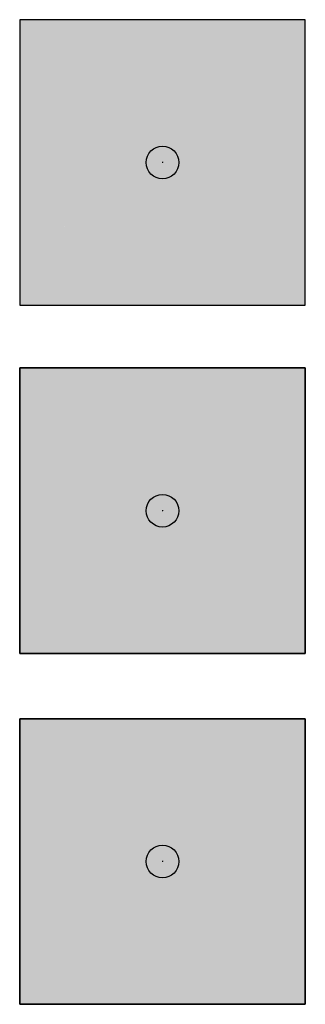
# Model space of a CAD drawing. Header units: millimetres. Extents: x -20879 to 80472, y -12121 to 39016.
# Tile 41 of 63: x 18211 to 18911, y 24476 to 26889. Entities that reach past the tile are written whole.
import ezdxf

# ---------------------------------------------------------------- set-up
doc = ezdxf.new("R2010")
doc.units = ezdxf.units.MM
doc.layers.add('DVD-VB-V_TEXT', color=7, linetype='Continuous')
doc.layers.add('FL6411--_EHBO', color=7, linetype='Continuous')
doc.layers.add('RVB-VB-V_Aanwijslijn', color=7, linetype='Continuous', true_color=0xff0001)
doc.styles.add('DVD_ALG 1.8mm_RE', font='arial.ttf', dxfattribs={"height": 1.8})

# ---------------------------------------------------------------- blocks, each defined once
blk = doc.blocks.new('RVB_EHBO_005_Icon')
at = {"layer": 'FL6411--_EHBO', "linetype": 'Continuous', "lineweight": 0, "true_color": 0x008542}
h = blk.add_hatch(color=116, dxfattribs=at)
h.paths.add_polyline_path([(-3.499999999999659, 3.5), (-3.499999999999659, -3.5), (3.500000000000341, -3.5), (3.500000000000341, 3.5)])
h.paths.add_polyline_path([(-0.2029349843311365, 1.183153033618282, 0.1660424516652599), (-0.1001776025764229, 1.29989294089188), (-0.03245387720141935, 1.463392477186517, -0.3447770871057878), (0.2257948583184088, 1.60922876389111), (0.409946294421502, 1.581404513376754, -0.4769652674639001), (0.5417026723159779, 1.13181989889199), (-0.5864373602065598, -0.7057380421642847), (-1.184474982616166, -0.4580227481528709, 0.3634774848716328), (-1.47926380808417, -0.5506873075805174), (-2.222882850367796, -1.457943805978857, -0.3983805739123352), (-2.544023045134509, -1.537760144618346), (-2.550567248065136, -1.534059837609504, -0.4363796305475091), (-2.632114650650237, -1.190797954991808), (-1.669504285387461, 0.09827103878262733, -0.3576229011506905), (-1.377445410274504, 0.1867627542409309), (-0.8297330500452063, -0.04010713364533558, 0.4142135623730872), (-0.5153520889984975, 0.0901137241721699), (-0.3093765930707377, 0.5873825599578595), (-0.3679582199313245, 0.6116478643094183, 0.2234642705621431), (-0.4702689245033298, 0.6068351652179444), (-0.6679021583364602, 0.502253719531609, -0.3790353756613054), (-0.9778998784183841, 0.5774249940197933), (-0.9834871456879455, 0.5854483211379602, -0.4403364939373), (-0.94453072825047, 0.7586104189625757)], flags=16)
h.paths.add_polyline_path([(-0.07472289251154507, 2.174004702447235, -1), (0.8525682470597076, 2.174004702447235, -1)], flags=16)
h.paths.add_polyline_path([(1.092274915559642, 1.789552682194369), (0.9639955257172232, 2.7018521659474), (1.188107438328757, 2.759318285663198), (1.342815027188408, 1.743951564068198), (-0.1827717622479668, -1.030001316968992), (0.1494083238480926, -1.182929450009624), (0.6470350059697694, -0.7531023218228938), (0.7752890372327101, -0.9456624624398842), (-0.733893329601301, -2.241455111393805, -2.45375769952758), (-1.08631609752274, -1.9080272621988), (-0.5320684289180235, -1.123896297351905), (-1.265531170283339, -0.7862267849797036), (-1.168778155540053, -0.5760664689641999), (-0.396237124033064, -0.9317267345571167)], flags=16)
h.paths.add_polyline_path([(1.379497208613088, -1.038698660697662), (2.141504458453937, -1.038698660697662), (2.141504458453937, -0.4309329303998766), (3.057753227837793, -0.4309329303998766), (3.057753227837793, -0.5851744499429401), (2.295745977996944, -0.5851744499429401), (2.295745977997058, -1.192940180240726), (1.533738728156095, -1.192940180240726), (1.533738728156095, -1.800705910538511), (0.771731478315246, -1.800705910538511), (0.771731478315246, -2.408471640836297), (0.009724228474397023, -2.408471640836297), (0.009724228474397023, -3.016237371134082), (-3.038304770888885, -3.016237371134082), (-3.038304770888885, -2.861995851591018), (-0.1445172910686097, -2.861995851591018), (-0.1445172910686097, -2.254230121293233), (0.6174899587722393, -2.254230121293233), (0.6174899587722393, -1.646464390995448), (1.379497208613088, -1.646464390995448)], flags=16)
at = {"layer": 'FL6411--_EHBO', "true_color": 0xf4f8f4}
h = blk.add_hatch(color=7, dxfattribs=at)
h.dxf.hatch_style = 1
h.paths.add_polyline_path([(0.8525682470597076, 2.174004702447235, 1), (-0.07472289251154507, 2.174004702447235, 1)], flags=17)
h.paths.add_polyline_path([(0.5417026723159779, 1.13181989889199, 0.4769652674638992), (0.409946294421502, 1.581404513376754), (0.2257948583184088, 1.60922876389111, 0.3447770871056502), (-0.03245387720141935, 1.46339247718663), (-0.1001776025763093, 1.29989294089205, -0.1660424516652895), (-0.2029349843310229, 1.183153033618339), (-0.94453072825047, 0.7586104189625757, 0.4504227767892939), (-0.981116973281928, 0.5821640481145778, 0.3858572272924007), (-0.6679021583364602, 0.502253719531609), (-0.4702689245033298, 0.6068351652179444, -0.2234642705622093), (-0.3679582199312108, 0.6116478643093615), (-0.3093765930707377, 0.5873825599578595), (-0.5153520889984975, 0.0901137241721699, -0.4142135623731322), (-0.8297330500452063, -0.04010713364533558), (-1.377445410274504, 0.1867627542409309, 0.3576229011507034), (-1.669504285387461, 0.09827103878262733), (-2.632114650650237, -1.190797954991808, 0.4363796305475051), (-2.550567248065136, -1.534059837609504, 0.4075958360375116), (-2.222882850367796, -1.457943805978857), (-1.47926380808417, -0.5506873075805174, -0.3634774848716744), (-1.184474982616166, -0.4580227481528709), (-0.5864373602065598, -0.7057380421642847)])
h.paths.add_polyline_path([(1.342815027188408, 1.743951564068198), (1.188107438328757, 2.759318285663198), (0.9639955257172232, 2.7018521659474), (1.092274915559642, 1.789552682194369), (-0.396237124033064, -0.9317267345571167), (-1.168778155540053, -0.5760664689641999), (-1.265531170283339, -0.7862267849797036), (-0.5320684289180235, -1.123896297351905), (-1.08631609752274, -1.9080272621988, 2.453757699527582), (-0.733893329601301, -2.241455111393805), (0.7752890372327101, -0.9456624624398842), (0.6470350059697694, -0.7531023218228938), (0.1494083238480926, -1.182929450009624), (-0.1827717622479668, -1.030001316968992)])
h.paths.add_polyline_path([(-0.3185944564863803, -1.222174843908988), (-0.04294660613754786, -1.349076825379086), (-0.8228472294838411, -2.022719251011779), (-0.8595419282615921, -1.987553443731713)], flags=16)
h.paths.add_polyline_path([(2.295745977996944, -0.5851744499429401), (3.057753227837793, -0.5851744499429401), (3.057753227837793, -0.4309329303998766), (2.141504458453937, -0.4309329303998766), (2.141504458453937, -1.038698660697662), (1.379497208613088, -1.038698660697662), (1.379497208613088, -1.646464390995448), (0.6174899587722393, -1.646464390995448), (0.6174899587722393, -2.254230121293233), (-0.1445172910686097, -2.254230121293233), (-0.1445172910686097, -2.861995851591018), (-3.038304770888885, -2.861995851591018), (-3.038304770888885, -3.016237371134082), (0.009724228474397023, -3.016237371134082), (0.009724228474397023, -2.408471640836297), (0.771731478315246, -2.408471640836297), (0.771731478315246, -1.800705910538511), (1.533738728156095, -1.800705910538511), (1.533738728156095, -1.192940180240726), (2.295745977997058, -1.192940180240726)])
at = {"layer": 'FL6411--_EHBO', "linetype": 'Continuous', "lineweight": 0, "true_color": 0x008542}
blk.add_hatch(color=116, dxfattribs=at).paths.add_polyline_path([(-0.04294660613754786, -1.349076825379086), (-0.3185944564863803, -1.222174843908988), (-0.8595419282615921, -1.987553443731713), (-0.8228472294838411, -2.022719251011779)])
at = {"layer": 'Defpoints'}
blk.add_lwpolyline([(-3.5, -3.5), (3.5, -3.5), (3.5, 3.5), (-3.5, 3.5)], close=True, dxfattribs=at)
at = {"layer": 'FL6411--_EHBO', "color": 116, "linetype": 'Continuous', "lineweight": 0, "true_color": 0x008542}
blk.add_lwpolyline([(-3.5, -3.5), (3.5, -3.5), (3.5, 3.5), (-3.5, 3.5)], close=True, dxfattribs=at)
blk = doc.blocks.new('RVB_EHBO_005')
at = {"layer": 'RVB-VB-V_Aanwijslijn'}
h = blk.add_hatch(color=256, dxfattribs=at)
h.dxf.hatch_style = 1
edge = h.paths.add_edge_path()
edge.add_arc((0, 0), 0.4, 0, 360)
at = {"layer": 'Defpoints'}
for points in [[(-0.01081208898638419, 0.007751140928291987), (0.01081208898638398, 0.007751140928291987)], [(-1.110223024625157e-16, 0.01657545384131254), (-1.040834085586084e-16, 0.007751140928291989)]]:
    blk.add_lwpolyline(points, dxfattribs=at)
at = {"layer": 'RVB-VB-V_Aanwijslijn'}
blk.add_line((0, 0.01033485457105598), (0, 0), dxfattribs=at)
blk.add_circle((0, 0), 0.4, dxfattribs=at)
blk.add_blockref('RVB_EHBO_005_Icon', (5.833335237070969e-08, 0))
at = {"layer": 'DVD-VB-V_TEXT', "lineweight": 5, "style": 'DVD_ALG 1.8mm_RE', "flags": 1}
blk.add_attdef('$RUIMTECODE', (8.120812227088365, 5.039125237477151), '', height=1.4, dxfattribs=at)
blk = doc.blocks.new('RVB_EHBO_006_v01_Icon')
at = {"layer": 'FL6411--_EHBO', "true_color": 0x008542}
h = blk.add_hatch(color=116, dxfattribs=at)
h.paths.add_polyline_path([(3.500000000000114, 3.5), (-3.5, 3.5), (-3.5, -3.5), (3.500000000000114, -3.5)])
h.paths.add_polyline_path([(1.119101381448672, 2.286724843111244), (1.702868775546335, 2.286724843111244), (1.702868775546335, 2.870161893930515), (2.28610253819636, 2.870161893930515), (2.28610253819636, 2.286724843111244), (2.869920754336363, 2.286724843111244), (2.869920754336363, 1.703262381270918), (2.28610253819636, 1.703262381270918), (2.28610253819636, 1.119825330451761), (1.702868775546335, 1.119825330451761), (1.702868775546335, 1.703262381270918), (1.119101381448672, 1.703262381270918)], flags=16)
h.paths.add_polyline_path([(-0.257591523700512, 2.180430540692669), (-1.592889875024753, 2.180430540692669, -0.3901211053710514), (-1.34081254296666, 2.454335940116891), (-1.087693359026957, 2.455403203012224), (-1.087693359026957, 2.870187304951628), (-0.7627880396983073, 2.870187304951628), (-0.7627880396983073, 2.455403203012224), (-0.5327166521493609, 2.455403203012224, -0.4140512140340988)], flags=16)
h.paths.add_polyline_path([(-0.3292919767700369, 2.029539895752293, -1), (-0.5293275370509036, 2.029539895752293, -1)], flags=16)
h.paths.add_polyline_path([(-0.21942241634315, 1.736938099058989, -1), (-0.4194579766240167, 1.736938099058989, -1)], flags=16)
h.paths.add_polyline_path([(-0.5757399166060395, 2.029539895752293, -1), (-0.7757754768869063, 2.029539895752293, -1)], flags=16)
h.paths.add_polyline_path([(-0.1064204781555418, 1.442839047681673, -1), (-0.3064560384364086, 1.442839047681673, -1)], flags=16)
h.paths.add_polyline_path([(-0.5063874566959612, 1.725055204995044, -1), (-0.706423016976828, 1.725055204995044, -1)], flags=16)
h.paths.add_polyline_path([(-0.8251565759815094, 2.029539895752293, -1), (-1.025192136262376, 2.029539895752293, -1)], flags=16)
h.paths.add_polyline_path([(0.008320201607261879, 1.151052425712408, -1), (-0.1917153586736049, 1.151052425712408, -1)], flags=16)
h.paths.add_polyline_path([(-0.433531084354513, 1.419073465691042, -1), (-0.6335666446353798, 1.419073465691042, -1)], flags=16)
h.paths.add_polyline_path([(-0.826063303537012, 1.719113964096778, -1), (-1.026098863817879, 1.719113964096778, -1)], flags=16)
h.paths.add_polyline_path([(-1.074573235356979, 2.029539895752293, -1), (-1.274608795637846, 2.029539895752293, -1)], flags=16)
h.paths.add_polyline_path([(0.1192606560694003, 0.8597496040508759, -1), (-0.08077490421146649, 0.8597496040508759, -1)], flags=16)
h.paths.add_polyline_path([(-0.3604221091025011, 1.11391853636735, -1), (-0.5604576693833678, 1.11391853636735, -1)], flags=16)
h.paths.add_polyline_path([(-0.824576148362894, 1.405705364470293, -1), (-1.024611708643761, 1.405705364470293, -1)], flags=16)
h.paths.add_polyline_path([(-1.145739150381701, 1.725055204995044, -1), (-1.345774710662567, 1.725055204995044, -1)], flags=16)
h.paths.add_polyline_path([(-1.32147475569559, 2.029539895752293, -1), (-1.521510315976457, 2.029539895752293, -1)], flags=16)
h.paths.add_polyline_path([(-0.2873685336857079, 0.8122392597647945, -1), (-0.4874040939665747, 0.8122392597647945, -1)], flags=16)
h.paths.add_polyline_path([(-0.6256991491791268, 0.9354937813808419, -1), (-1.224782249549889, 0.9354937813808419, -1)], flags=16)
h.paths.add_polyline_path([(0.2329594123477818, 0.5666958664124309, -1), (0.03292385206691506, 0.5666958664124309, -1)], flags=16)
h.paths.add_polyline_path([(-1.220082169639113, 1.420558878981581, -1), (-1.42011772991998, 1.420558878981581, -1)], flags=16)
h.paths.add_polyline_path([(-1.433852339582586, 1.735339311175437, -1), (-1.633887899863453, 1.735339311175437, -1)], flags=16)
h.paths.add_polyline_path([(0.3417123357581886, 0.2737268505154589, -1), (0.1416767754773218, 0.2737268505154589, -1)], flags=16)
h.paths.add_polyline_path([(-0.2028823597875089, 0.1476928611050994), (-0.2028823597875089, -1.108568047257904, -0.8946625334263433), (-0.4958979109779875, -1.108568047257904), (-0.4958979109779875, 0.08706369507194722, 1), (-0.5618165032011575, 0.08706369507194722), (-0.5618165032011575, -2.722841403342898, -1), (-0.8922038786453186, -2.722841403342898), (-0.8922038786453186, -1.023725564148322, 0.4013519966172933), (-0.9254821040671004, -0.9918838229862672, 0.4271931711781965), (-0.9587603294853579, -1.026663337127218), (-0.9587603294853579, -2.722841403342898, -1), (-1.289147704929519, -2.722841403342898), (-1.289147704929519, 0.08706369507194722, 1), (-1.355066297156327, 0.08706369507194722), (-1.355066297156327, -1.108568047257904, -0.8946625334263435), (-1.648081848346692, -1.108568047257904), (-1.648081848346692, 0.1476928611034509, -0.4371617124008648), (-1.212644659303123, 0.5505422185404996), (-0.9254821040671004, 0.5505422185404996), (-0.6383195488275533, 0.5505422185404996, -0.4371617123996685)], flags=16)
h.paths.add_polyline_path([(-1.290035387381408, 1.114138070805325, -1), (-1.490070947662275, 1.114138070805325, -1)], flags=16)
h.paths.add_polyline_path([(-1.547192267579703, 1.444324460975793, -1), (-1.74722782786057, 1.444324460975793, -1)], flags=16)
h.paths.add_polyline_path([(0.4593312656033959, -0.01942191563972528, -1), (0.2592957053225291, -0.01942191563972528, -1)], flags=16)
h.paths.add_polyline_path([(-1.36220002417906, 0.809863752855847, -1), (-1.562235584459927, 0.809863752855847, -1)], flags=16)
h.paths.add_polyline_path([(-1.658777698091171, 1.152757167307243, -1), (-1.858813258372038, 1.152757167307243, -1)], flags=16)
h.paths.add_polyline_path([(0.5701690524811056, -0.3117063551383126, -1), (0.3701334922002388, -0.3117063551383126, -1)], flags=16)
h.paths.add_polyline_path([(-1.768829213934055, 0.8597496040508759, -1), (-1.968864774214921, 0.8597496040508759, -1)], flags=16)
h.paths.add_polyline_path([(0.6811588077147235, -0.604222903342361, -1), (0.4811232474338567, -0.604222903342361, -1)], flags=16)
h.paths.add_polyline_path([(-1.88407103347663, 0.5665684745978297, -1), (-2.084106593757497, 0.5665684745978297, -1)], flags=16)
h.paths.add_polyline_path([(-1.995494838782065, 0.2745709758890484, -1), (-2.195530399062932, 0.2745709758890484, -1)], flags=16)
h.paths.add_polyline_path([(-2.107388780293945, -0.02306845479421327, -1), (-2.307424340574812, -0.02306845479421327, -1)], flags=16)
h.paths.add_polyline_path([(-2.22169693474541, -0.3111297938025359, -1), (-2.421732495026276, -0.3111297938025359, -1)], flags=16)
h.paths.add_polyline_path([(-2.333139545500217, -0.6028288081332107, -1), (-2.533175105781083, -0.6028288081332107, -1)], flags=16)
at = {"layer": 'FL6411--_EHBO', "true_color": 0xf4f8f4}
h = blk.add_hatch(color=7, dxfattribs=at)
h.paths.add_polyline_path([(-0.5618165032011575, 0.08706369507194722, -1), (-0.4958979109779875, 0.08706369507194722), (-0.4958979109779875, -1.108568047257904, 0.894662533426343), (-0.2028823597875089, -1.108568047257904), (-0.2028823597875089, 0.1476928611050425, 0.4371617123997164), (-0.6383195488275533, 0.5505422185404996), (-0.9254821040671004, 0.5505422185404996), (-1.212644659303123, 0.5505422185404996, 0.4371617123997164), (-1.648081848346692, 0.1476928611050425), (-1.648081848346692, -1.108568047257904, 0.8946625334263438), (-1.355066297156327, -1.108568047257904), (-1.355066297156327, 0.08706369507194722, -1), (-1.289147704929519, 0.08706369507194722), (-1.289147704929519, -2.722841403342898, 1), (-0.9587603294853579, -2.722841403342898), (-0.9587603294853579, -1.026663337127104, -0.4270238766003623), (-0.9255011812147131, -0.9918838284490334, -0.4273624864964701), (-0.8922038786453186, -1.026663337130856), (-0.8922038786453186, -2.722841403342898, 1), (-0.5618165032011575, -2.722841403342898)])
h.paths.add_polyline_path([(-0.6256991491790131, 0.9354937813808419, 1), (-1.224782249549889, 0.9354937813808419, 1)])
h.paths.add_polyline_path([(-0.5327166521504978, 2.455403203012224), (-0.7627880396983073, 2.455403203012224), (-0.7627880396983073, 2.870187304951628), (-1.087693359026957, 2.870187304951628), (-1.087693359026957, 2.455403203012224), (-1.34081254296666, 2.454335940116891, 0.3901211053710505), (-1.592889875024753, 2.180430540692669), (-0.257591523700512, 2.180430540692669, 0.414051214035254)])
h.paths.add_polyline_path([(2.869920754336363, 2.286724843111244), (2.28610253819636, 2.286724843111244), (2.28610253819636, 2.870161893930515), (1.702868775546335, 2.870161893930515), (1.702868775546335, 2.286724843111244), (1.119101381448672, 2.286724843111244), (1.119101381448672, 1.703262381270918), (1.702868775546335, 1.703262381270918), (1.702868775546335, 1.119825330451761), (2.28610253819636, 1.119825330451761), (2.28610253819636, 1.703262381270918), (2.869920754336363, 1.703262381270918)])
h.paths.add_polyline_path([(-2.333139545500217, -0.6028288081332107, 1), (-2.533175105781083, -0.6028288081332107, 1)])
h.paths.add_polyline_path([(-2.22169693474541, -0.3111297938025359, 1), (-2.421732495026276, -0.3111297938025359, 1)])
h.paths.add_polyline_path([(-2.107388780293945, -0.02306845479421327, 1), (-2.307424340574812, -0.02306845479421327, 1)])
h.paths.add_polyline_path([(-1.995494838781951, 0.2745709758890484, 1), (-2.195530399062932, 0.2745709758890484, 1)])
h.paths.add_polyline_path([(-1.88407103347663, 0.5665684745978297, 1), (-2.084106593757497, 0.5665684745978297, 1)])
h.paths.add_polyline_path([(-1.768829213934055, 0.8597496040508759, 1), (-1.968864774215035, 0.8597496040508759, 1)])
h.paths.add_polyline_path([(-1.658777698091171, 1.152757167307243, 1), (-1.858813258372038, 1.152757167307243, 1)])
h.paths.add_polyline_path([(-1.74722782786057, 1.444324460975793, 1), (-1.547192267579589, 1.444324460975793, 1)])
h.paths.add_polyline_path([(-1.433852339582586, 1.735339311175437, 1), (-1.633887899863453, 1.735339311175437, 1)])
h.paths.add_polyline_path([(-1.32147475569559, 2.029539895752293, 1), (-1.521510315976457, 2.029539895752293, 1)])
h.paths.add_polyline_path([(-1.274608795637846, 2.029539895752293, 1), (-1.074573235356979, 2.029539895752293, 1)])
h.paths.add_polyline_path([(-1.345774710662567, 1.725055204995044, 1), (-1.145739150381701, 1.725055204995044, 1)])
h.paths.add_polyline_path([(-1.220082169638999, 1.420558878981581, 1), (-1.42011772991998, 1.420558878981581, 1)])
h.paths.add_polyline_path([(-1.490070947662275, 1.114138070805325, 1), (-1.290035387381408, 1.114138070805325, 1)])
h.paths.add_polyline_path([(-1.36220002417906, 0.809863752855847, 1), (-1.562235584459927, 0.809863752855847, 1)])
h.paths.add_polyline_path([(-1.025192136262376, 2.029539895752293, 1), (-0.8251565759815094, 2.029539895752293, 1)])
h.paths.add_polyline_path([(-1.026098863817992, 1.719113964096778, 1), (-0.826063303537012, 1.719113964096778, 1)])
h.paths.add_polyline_path([(-0.8245761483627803, 1.405705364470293, 1), (-1.024611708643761, 1.405705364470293, 1)])
h.paths.add_polyline_path([(-0.77577547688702, 2.029539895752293, 1), (-0.5757399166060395, 2.029539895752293, 1)])
h.paths.add_polyline_path([(-0.706423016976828, 1.725055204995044, 1), (-0.5063874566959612, 1.725055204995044, 1)])
h.paths.add_polyline_path([(-0.6335666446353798, 1.419073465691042, 1), (-0.4335310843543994, 1.419073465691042, 1)])
h.paths.add_polyline_path([(-0.3604221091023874, 1.11391853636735, 1), (-0.5604576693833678, 1.11391853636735, 1)])
h.paths.add_polyline_path([(-0.2873685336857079, 0.8122392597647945, 1), (-0.4874040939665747, 0.8122392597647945, 1)])
h.paths.add_polyline_path([(0.6811588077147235, -0.604222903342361, 1), (0.4811232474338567, -0.604222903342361, 1)])
h.paths.add_polyline_path([(0.5701690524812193, -0.3117063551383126, 1), (0.3701334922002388, -0.3117063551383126, 1)])
h.paths.add_polyline_path([(0.2592957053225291, -0.01942191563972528, 1), (0.4593312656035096, -0.01942191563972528, 1)])
h.paths.add_polyline_path([(0.1416767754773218, 0.2737268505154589, 1), (0.3417123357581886, 0.2737268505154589, 1)])
h.paths.add_polyline_path([(0.2329594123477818, 0.5666958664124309, 1), (0.03292385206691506, 0.5666958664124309, 1)])
h.paths.add_polyline_path([(0.1192606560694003, 0.8597496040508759, 1), (-0.08077490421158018, 0.8597496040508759, 1)])
h.paths.add_polyline_path([(0.008320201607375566, 1.151052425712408, 1), (-0.1917153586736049, 1.151052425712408, 1)])
h.paths.add_polyline_path([(-0.1064204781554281, 1.442839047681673, 1), (-0.3064560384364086, 1.442839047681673, 1)])
h.paths.add_polyline_path([(-0.2194224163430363, 1.736938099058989, 1), (-0.4194579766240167, 1.736938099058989, 1)])
h.paths.add_polyline_path([(-0.3292919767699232, 2.029539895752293, 1), (-0.5293275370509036, 2.029539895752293, 1)])
at = {"layer": 'Defpoints'}
blk.add_lwpolyline([(-3.5, -3.5), (3.5, -3.5), (3.5, 3.5), (-3.5, 3.5)], close=True, dxfattribs=at)
at = {"layer": 'FL6411--_EHBO', "color": 116, "true_color": 0x008542}
blk.add_lwpolyline([(-3.5, 3.5), (3.500000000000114, 3.5), (3.500000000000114, -3.5), (-3.5, -3.5)], close=True, dxfattribs=at)
blk = doc.blocks.new('RVB_EHBO_006_v01')
at = {"layer": 'RVB-VB-V_Aanwijslijn'}
h = blk.add_hatch(color=256, dxfattribs=at)
h.dxf.hatch_style = 1
edge = h.paths.add_edge_path()
edge.add_arc((0, 0), 0.4, 0, 360)
at = {"layer": 'Defpoints'}
for points in [[(-0.01081208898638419, 0.007751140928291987), (0.01081208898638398, 0.007751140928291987)], [(-1.110223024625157e-16, 0.01657545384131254), (-1.040834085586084e-16, 0.007751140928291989)]]:
    blk.add_lwpolyline(points, dxfattribs=at)
at = {"layer": 'RVB-VB-V_Aanwijslijn'}
blk.add_line((0, 0.01033485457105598), (0, 0), dxfattribs=at)
blk.add_circle((0, 0), 0.4, dxfattribs=at)
blk.add_blockref('RVB_EHBO_006_v01_Icon', (5.833335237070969e-08, 0))
at = {"layer": 'DVD-VB-V_TEXT', "lineweight": 5, "style": 'DVD_ALG 1.8mm_RE', "flags": 1}
blk.add_attdef('$RUIMTECODE', (8.120812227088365, 5.039125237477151), '', height=1.4, dxfattribs=at)
blk = doc.blocks.new('RVB_EHBO_007_Icon')
at = {"layer": 'FL6411--_EHBO', "true_color": 0x008542}
h = blk.add_hatch(color=116, dxfattribs=at)
h.paths.add_polyline_path([(3.500009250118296, 3.499999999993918), (-3.499990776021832, 3.499999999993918), (-3.5, -3.5), (3.499700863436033, -3.5)])
h.paths.add_polyline_path([(1.707751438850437, -3.166392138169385), (1.42312785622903, -3.166392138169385), (1.04362928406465, 1.389093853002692), (1.138504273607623, 1.389093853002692)], flags=16)
h.paths.add_polyline_path([(1.170128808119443, 1.587878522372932), (1.10687904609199, 1.554747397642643), (0.9961924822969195, 1.538182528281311), (-0.2371768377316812, 1.538182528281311), (-0.3808981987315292, 1.571066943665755), (-0.4285623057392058, 1.620496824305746), (-0.411035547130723, 1.705968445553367), (-0.3465293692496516, 1.787063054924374), (-0.2136223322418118, 1.826844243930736), (-0.1264902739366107, 1.852924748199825), (0.1581333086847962, 2.068274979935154), (0.2371953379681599, 2.366452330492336), (0.1912595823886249, 2.533487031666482), (0.1208261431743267, 2.67779120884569), (0.02210428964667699, 2.811535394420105), (-0.1117182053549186, 2.934092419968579), (-0.2852013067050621, 3.035429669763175), (-0.4178450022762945, 3.082146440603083), (-0.5608269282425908, 3.110120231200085), (-0.781197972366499, 3.102829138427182), (-0.8746959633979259, 3.084431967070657), (-0.972788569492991, 3.052481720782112), (-1.154235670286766, 2.966263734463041), (-1.298849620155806, 2.83583626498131), (-1.386378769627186, 2.729466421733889), (-1.474323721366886, 2.57300002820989), (-1.494587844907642, 2.522556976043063), (-1.517983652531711, 2.448108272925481), (-1.517983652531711, 0.7099120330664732), (-1.375671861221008, 0.5773889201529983), (-0.806424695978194, 0.5773889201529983), (-0.7589872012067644, 0.7264775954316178), (-0.6641129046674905, 0.7264775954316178), (-0.6324876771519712, 0.6602160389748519), (-0.6324883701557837, 0.4448658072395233), (-0.6324883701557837, 0.2295155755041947), (-0.6641129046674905, 0.1632533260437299), (-0.7589872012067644, 0.1632533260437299), (-0.806424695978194, 0.3123420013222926), (-1.375671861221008, 0.3123420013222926), (-1.517983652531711, 0.146688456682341), (-1.517983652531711, -3.166392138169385), (-1.802607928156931, -3.166392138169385), (-1.802607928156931, 0.146688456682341), (-1.944919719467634, 0.3123420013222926), (-1.944919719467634, 0.5773896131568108), (-1.802607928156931, 0.7099120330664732), (-1.802607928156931, 2.449382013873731), (-1.762681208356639, 2.589088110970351), (-1.694435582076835, 2.742422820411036), (-1.624721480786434, 2.853724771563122), (-1.504472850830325, 3.012851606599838), (-1.399719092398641, 3.104892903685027), (-1.304239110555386, 3.17606577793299), (-1.167077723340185, 3.255314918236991), (-1.049910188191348, 3.305376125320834), (-0.9667809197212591, 3.332327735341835), (-0.8382640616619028, 3.361260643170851), (-0.707033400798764, 3.370885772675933), (-0.5928644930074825, 3.37664186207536), (-0.4655001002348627, 3.364551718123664), (-0.3564358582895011, 3.342996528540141), (-0.2426487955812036, 3.308820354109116), (-0.0871255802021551, 3.24065234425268), (-0.02351337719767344, 3.198498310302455), (0.08996668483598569, 3.126356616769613), (0.1876552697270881, 3.041327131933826), (0.300029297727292, 2.915564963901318), (0.3767136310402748, 2.803802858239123), (0.4283451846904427, 2.709082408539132), (0.5064356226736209, 2.502015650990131), (0.537631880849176, 2.349887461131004), (0.6024693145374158, 2.062287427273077), (0.722620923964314, 1.976165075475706), (0.8855052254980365, 1.852924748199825), (1.10687904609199, 1.786663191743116), (1.138504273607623, 1.736967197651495), (1.170128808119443, 1.703836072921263), (1.185941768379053, 1.670705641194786)], flags=16)
h.paths.add_polyline_path([(1.217566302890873, -3.166392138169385), (0.9171304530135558, -3.166392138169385), (0.7906309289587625, 1.389093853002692), (0.8855052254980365, 1.389093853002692)], flags=16)
h.paths.add_polyline_path([(0.7273811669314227, -3.166392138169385), (0.458569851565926, -3.166392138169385), (0.4427575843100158, 1.389093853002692), (0.6325061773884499, 1.389093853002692)], flags=16)
h.paths.add_polyline_path([(0.31625736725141, -3.166392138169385), (0.063259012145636, -3.166392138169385), (0.1581333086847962, 1.389093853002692), (0.3320703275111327, 1.389093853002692)], flags=16)
h.paths.add_polyline_path([(-0.1264902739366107, -3.166392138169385), (-0.4269268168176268, -3.166392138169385), (-0.09486573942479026, 1.389093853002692), (9.250118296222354e-06, 1.389093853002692)], flags=16)
h.paths.add_polyline_path([(-0.2529897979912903, 1.389093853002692), (-0.6324876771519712, -3.166392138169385), (-0.917111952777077, -3.166392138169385), (-0.3478640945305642, 1.389093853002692)], flags=16)
at = {"layer": 'FL6411--_EHBO', "true_color": 0xffffff}
h = blk.add_hatch(color=7, dxfattribs=at)
h.paths.add_polyline_path([(-0.6641129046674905, 0.1632533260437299), (-0.7589872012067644, 0.1632533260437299), (-0.806424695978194, 0.3123420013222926), (-1.375671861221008, 0.3123420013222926), (-1.517983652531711, 0.146688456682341), (-1.517983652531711, -3.166392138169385), (-1.802607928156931, -3.166392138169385), (-1.802607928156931, 0.146688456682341), (-1.944919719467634, 0.3123420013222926), (-1.944919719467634, 0.5773896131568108), (-1.802607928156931, 0.7099120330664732), (-1.802607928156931, 2.449382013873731), (-1.762681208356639, 2.589088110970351), (-1.694435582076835, 2.742422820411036), (-1.624721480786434, 2.853724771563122), (-1.504472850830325, 3.012851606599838), (-1.399719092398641, 3.104892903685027), (-1.304239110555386, 3.17606577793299), (-1.167077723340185, 3.255314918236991), (-1.049910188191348, 3.305376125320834), (-0.9667809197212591, 3.332327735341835), (-0.8382640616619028, 3.361260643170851), (-0.707033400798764, 3.370885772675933), (-0.5928644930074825, 3.37664186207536), (-0.4655001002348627, 3.364551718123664), (-0.3564358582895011, 3.342996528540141), (-0.2426487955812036, 3.308820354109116), (-0.0871255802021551, 3.24065234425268), (-0.02351337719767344, 3.198498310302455), (0.08996668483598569, 3.126356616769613), (0.1876552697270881, 3.041327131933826), (0.300029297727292, 2.915564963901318), (0.3767136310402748, 2.803802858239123), (0.4283451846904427, 2.709082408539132), (0.5064356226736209, 2.502015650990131), (0.537631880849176, 2.349887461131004), (0.6024693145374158, 2.062287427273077), (0.722620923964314, 1.976165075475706), (0.8855052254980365, 1.852924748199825), (1.10687904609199, 1.786663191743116), (1.138504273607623, 1.736967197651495), (1.170128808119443, 1.703836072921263), (1.185941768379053, 1.670705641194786), (1.170128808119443, 1.587878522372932), (1.10687904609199, 1.554747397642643), (0.9961924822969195, 1.538182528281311), (-0.2371768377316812, 1.538182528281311), (-0.3808981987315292, 1.571066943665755), (-0.4285623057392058, 1.620496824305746), (-0.411035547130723, 1.705968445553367), (-0.3465293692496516, 1.787063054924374), (-0.2136223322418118, 1.826844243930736), (-0.1264902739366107, 1.852924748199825), (0.1581333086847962, 2.068274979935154), (0.2371953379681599, 2.366452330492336), (0.1912595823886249, 2.533487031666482), (0.1208261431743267, 2.67779120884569), (0.02210428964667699, 2.811535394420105), (-0.1117182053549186, 2.934092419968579), (-0.2852013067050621, 3.035429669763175), (-0.4178450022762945, 3.082146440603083), (-0.5608269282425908, 3.110120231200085), (-0.781197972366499, 3.102829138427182), (-0.8746959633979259, 3.084431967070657), (-0.972788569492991, 3.052481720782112), (-1.154235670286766, 2.966263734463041), (-1.298849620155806, 2.83583626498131), (-1.386378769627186, 2.729466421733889), (-1.474323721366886, 2.57300002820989), (-1.494587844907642, 2.522556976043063), (-1.517983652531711, 2.448108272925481), (-1.517983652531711, 0.7099120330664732), (-1.375671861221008, 0.5773889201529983), (-0.806424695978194, 0.5773889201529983), (-0.7589872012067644, 0.7264775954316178), (-0.6641129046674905, 0.7264775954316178), (-0.6324876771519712, 0.6602160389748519), (-0.6324883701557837, 0.4448658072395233), (-0.6324883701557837, 0.2295155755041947)])
h.paths.add_polyline_path([(0.1581333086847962, 1.389093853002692), (0.3320703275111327, 1.389093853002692), (0.31625736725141, -3.166392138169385), (0.063259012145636, -3.166392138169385)], flags=17)
h.paths.add_polyline_path([(1.04362928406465, 1.389093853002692), (1.42312785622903, -3.166392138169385), (1.707751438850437, -3.166392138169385), (1.138504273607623, 1.389093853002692)])
h.paths.add_polyline_path([(0.7906309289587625, 1.389093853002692), (0.9171304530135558, -3.166392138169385), (1.217566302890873, -3.166392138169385), (0.8855052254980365, 1.389093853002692)])
h.paths.add_polyline_path([(-0.09486573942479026, 1.389093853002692), (-0.4269268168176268, -3.166392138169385), (-0.1264902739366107, -3.166392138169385), (9.250118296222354e-06, 1.389093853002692)], flags=17)
h.paths.add_polyline_path([(0.4427575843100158, 1.389093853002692), (0.458569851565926, -3.166392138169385), (0.7273811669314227, -3.166392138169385), (0.6325061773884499, 1.389093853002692)], flags=17)
h.paths.add_polyline_path([(-0.3478640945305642, 1.389093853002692), (-0.917111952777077, -3.166392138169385), (-0.6324876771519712, -3.166392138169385), (-0.2529897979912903, 1.389093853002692)], flags=17)
at = {"layer": 'Defpoints'}
blk.add_lwpolyline([(-3.5, -3.5), (3.5, -3.5), (3.5, 3.5), (-3.5, 3.5)], close=True, dxfattribs=at)
at = {"layer": 'FL6411--_EHBO', "color": 116, "true_color": 0x008542}
blk.add_lwpolyline([(3.499700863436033, -3.5), (-3.5, -3.5), (-3.499990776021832, 3.499999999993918), (3.500009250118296, 3.499999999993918)], close=True, dxfattribs=at)
blk = doc.blocks.new('RVB_EHBO_007')
at = {"layer": 'RVB-VB-V_Aanwijslijn'}
h = blk.add_hatch(color=256, dxfattribs=at)
h.dxf.hatch_style = 1
edge = h.paths.add_edge_path()
edge.add_arc((0, 0), 0.4, 0, 360)
at = {"layer": 'Defpoints'}
for points in [[(-0.01081208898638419, 0.007751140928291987), (0.01081208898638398, 0.007751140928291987)], [(-1.110223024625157e-16, 0.01657545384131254), (-1.040834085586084e-16, 0.007751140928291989)]]:
    blk.add_lwpolyline(points, dxfattribs=at)
at = {"layer": 'RVB-VB-V_Aanwijslijn'}
blk.add_line((0, 0.01033485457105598), (0, 0), dxfattribs=at)
blk.add_circle((0, 0), 0.4, dxfattribs=at)
blk.add_blockref('RVB_EHBO_007_Icon', (5.833335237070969e-08, 0))
at = {"layer": 'DVD-VB-V_TEXT', "lineweight": 5, "style": 'DVD_ALG 1.8mm_RE', "flags": 1}
blk.add_attdef('$RUIMTECODE', (8.120812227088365, 5.039125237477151), '', height=1.4, dxfattribs=at)

msp = doc.modelspace()

# ---------------------------------------------------------------- block references
at = {"xscale": 100, "yscale": 100, "zscale": 100}
for name, p in [('RVB_EHBO_005', (18561.16447486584, 26538.61461694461)), ('RVB_EHBO_006_v01', (18561.16447486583, 25685.14640822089)), ('RVB_EHBO_007', (18561.16447486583, 24825.62089949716))]:
    msp.add_blockref(name, p, dxfattribs=at)

doc.saveas('drawing.dxf')
